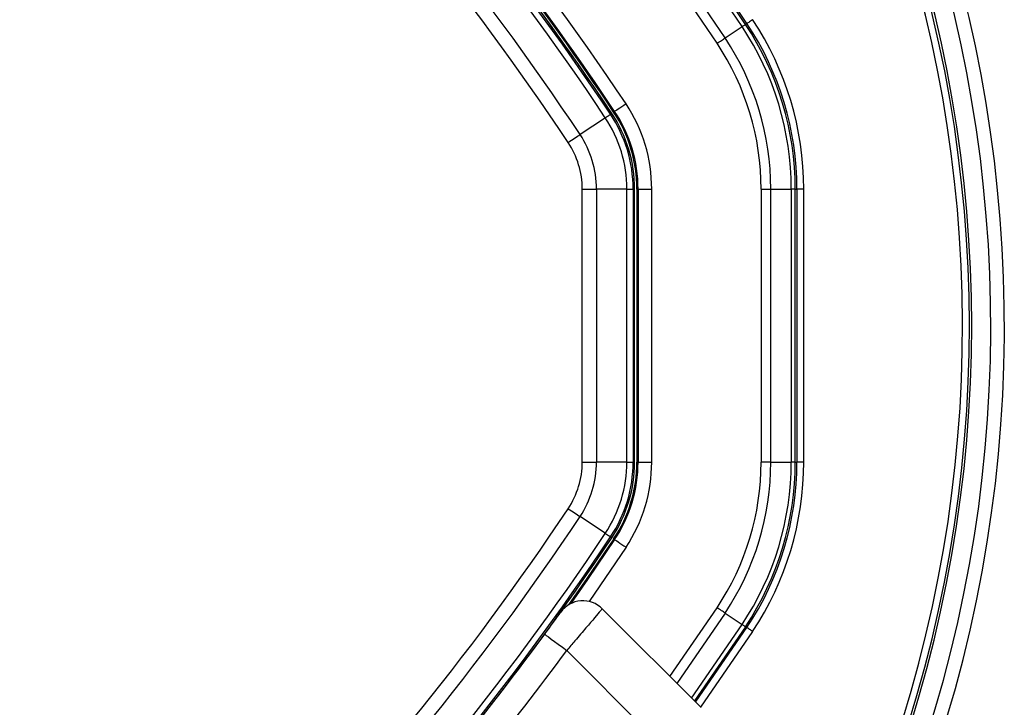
# Paper-space layout '2.5M DUO In-Ground Anchor' of a CAD drawing. Header units: millimetres. Extents: x 20 to 19291, y 40 to 15516.
# Tile 75 of 105: x 6973 to 7117, y 15260 to 15361. Entities that reach past the tile are written whole.
import ezdxf

# ---------------------------------------------------------------- set-up
doc = ezdxf.new("R2010")
doc.units = ezdxf.units.MM

psp = doc.layouts.new('2.5M DUO In-Ground Anchor')

# ---------------------------------------------------------------- linework, layer by layer
at = {"color": 7, "linetype": 'Continuous', "lineweight": 25, "ltscale": 2}
for p, q in [((7076.36, 15358.46), (7078.86, 15360.12)), ((7079.35, 15360.45), (7079.56, 15360.58)), ((7058.83, 15346.79), (7055.13, 15344.33)), ((7059.59, 15347.3), (7059.78, 15347.42)), ((7060.05, 15347.61), (7060.19, 15347.7)), ((7055.46, 15296.4), (7055.46, 15336.35)), ((7057.54, 15336.35), (7057.54, 15296.4)), ((7061.99, 15336.35), (7057.54, 15336.35)), ((7061.99, 15296.4), (7061.99, 15336.35)), ((7062.9, 15336.35), (7062.9, 15296.4)), ((7062.9, 15336.35), (7063.12, 15336.35)), ((7063.12, 15296.4), (7063.12, 15336.35)), ((7063.45, 15336.35), (7063.45, 15296.4)), ((7063.45, 15336.35), (7063.63, 15336.35)), ((7063.63, 15336.35), (7063.63, 15296.4)), ((7063.63, 15336.35), (7065.63, 15336.35)), ((7065.63, 15296.4), (7065.63, 15336.35)), ((7081.63, 15336.35), (7081.63, 15296.4)), ((7083.05, 15296.4), (7083.05, 15336.35)), ((7083.05, 15336.35), (7086.05, 15336.35)), ((7086.05, 15336.35), (7086.05, 15296.4)), ((7086.63, 15296.4), (7086.63, 15336.35)), ((7086.63, 15336.35), (7086.88, 15336.35)), ((7086.88, 15336.35), (7086.88, 15296.4)), ((7087.88, 15296.4), (7087.88, 15336.35)), ((7061.99, 15296.4), (7057.54, 15296.4)), ((7062.9, 15296.4), (7063.12, 15296.4)), ((7063.45, 15296.4), (7063.63, 15296.4)), ((7063.63, 15296.4), (7065.63, 15296.4)), ((7083.05, 15296.4), (7086.05, 15296.4)), ((7086.63, 15296.4), (7086.88, 15296.4)), ((7058.83, 15285.95), (7055.13, 15288.41)), ((7059.59, 15285.44), (7059.78, 15285.32)), ((7060.05, 15285.14), (7060.19, 15285.04)), ((7058.38, 15274.92), (7072.84, 15260.46)), ((7076.36, 15274.28), (7078.86, 15272.62)), ((7072.05, 15261.25), (7079.56, 15272.16)), ((7079.35, 15272.3), (7079.56, 15272.16)), ((7047.59, 15268), (7049.95, 15271.19)), ((7067.18, 15254.81), (7053.17, 15268.82))]:
    psp.add_line(p, q, dxfattribs=at)
at = {"color": 8, "linetype": 'Continuous', "lineweight": 25, "ltscale": 2}
for p, q in [((7061.86, 15283.93), (7056.44, 15275.99)), ((7068.29, 15265.02), (7075.19, 15275.07)), ((7076.36, 15274.28), (7069.3, 15264)), ((7071.45, 15261.85), (7078.86, 15272.62)), ((7079.35, 15272.3), (7071.87, 15261.43)), ((7080.39, 15271.61), (7072.77, 15260.54))]:
    psp.add_line(p, q, dxfattribs=at)
at = {"color": 7, "linetype": 'Continuous', "lineweight": 25, "ltscale": 2, "flags": 128}
for points in [[(7080.39, 15361.14), (7080.23, 15361.03), (7080.08, 15360.93), (7079.94, 15360.83), (7079.81, 15360.75), (7079.71, 15360.68), (7079.63, 15360.63), (7079.58, 15360.6), (7079.56, 15360.58)], [(7079.35, 15360.45), (7079.34, 15360.44), (7079.31, 15360.42), (7079.27, 15360.39), (7079.21, 15360.35), (7079.14, 15360.31), (7079.06, 15360.25), (7078.97, 15360.19), (7078.86, 15360.12)], [(7075.19, 15357.68), (7075.35, 15357.78), (7075.51, 15357.89), (7075.67, 15358), (7075.82, 15358.1), (7075.97, 15358.2), (7076.11, 15358.29), (7076.24, 15358.38), (7076.36, 15358.46)], [(7061.86, 15348.81), (7061.54, 15348.6), (7061.23, 15348.39), (7060.94, 15348.2), (7060.69, 15348.03), (7060.49, 15347.9), (7060.33, 15347.79), (7060.23, 15347.73), (7060.19, 15347.7)], [(7058.83, 15346.79), (7059, 15346.91), (7059.15, 15347.01), (7059.28, 15347.09), (7059.38, 15347.16), (7059.47, 15347.22), (7059.53, 15347.26), (7059.57, 15347.29), (7059.59, 15347.3)], [(7053.39, 15343.18), (7053.63, 15343.34), (7053.87, 15343.49), (7054.1, 15343.65), (7054.33, 15343.8), (7054.54, 15343.94), (7054.75, 15344.08), (7054.95, 15344.21), (7055.13, 15344.33)], [(7055.46, 15336.35), (7055.74, 15336.35), (7056.03, 15336.35), (7056.31, 15336.35), (7056.58, 15336.35), (7056.84, 15336.35), (7057.09, 15336.35), (7057.32, 15336.35), (7057.54, 15336.35)], [(7061.99, 15336.35), (7062.19, 15336.35), (7062.37, 15336.35), (7062.52, 15336.35), (7062.65, 15336.35), (7062.76, 15336.35), (7062.83, 15336.35), (7062.88, 15336.35), (7062.9, 15336.35)], [(7081.63, 15336.35), (7081.83, 15336.35), (7082.02, 15336.35), (7082.21, 15336.35), (7082.4, 15336.35), (7082.58, 15336.35), (7082.74, 15336.35), (7082.9, 15336.35), (7083.05, 15336.35)], [(7086.63, 15336.35), (7086.62, 15336.35), (7086.59, 15336.35), (7086.54, 15336.35), (7086.47, 15336.35), (7086.39, 15336.35), (7086.29, 15336.35), (7086.17, 15336.35), (7086.05, 15336.35)], [(7087.88, 15336.35), (7087.69, 15336.35), (7087.51, 15336.35), (7087.34, 15336.35), (7087.19, 15336.35), (7087.06, 15336.35), (7086.97, 15336.35), (7086.91, 15336.35), (7086.88, 15336.35)], [(7055.46, 15296.4), (7055.74, 15296.4), (7056.03, 15296.4), (7056.31, 15296.4), (7056.58, 15296.4), (7056.84, 15296.4), (7057.09, 15296.4), (7057.32, 15296.4), (7057.54, 15296.4)], [(7061.99, 15296.4), (7062.19, 15296.4), (7062.37, 15296.4), (7062.52, 15296.4), (7062.65, 15296.4), (7062.76, 15296.4), (7062.83, 15296.4), (7062.88, 15296.4), (7062.9, 15296.4)], [(7083.05, 15296.4), (7082.9, 15296.4), (7082.74, 15296.4), (7082.58, 15296.4), (7082.4, 15296.4), (7082.21, 15296.4), (7082.02, 15296.4), (7081.83, 15296.4), (7081.63, 15296.4)], [(7086.63, 15296.4), (7086.62, 15296.4), (7086.59, 15296.4), (7086.54, 15296.4), (7086.47, 15296.4), (7086.39, 15296.4), (7086.29, 15296.4), (7086.17, 15296.4), (7086.05, 15296.4)], [(7087.88, 15296.4), (7087.69, 15296.4), (7087.51, 15296.4), (7087.34, 15296.4), (7087.19, 15296.4), (7087.06, 15296.4), (7086.97, 15296.4), (7086.91, 15296.4), (7086.88, 15296.4)], [(7053.39, 15289.57), (7053.63, 15289.41), (7053.87, 15289.25), (7054.1, 15289.09), (7054.33, 15288.94), (7054.54, 15288.8), (7054.75, 15288.66), (7054.95, 15288.53), (7055.13, 15288.41)], [(7060.05, 15285.14), (7056.13, 15279.36), (7053.42, 15275.48)], [(7060.19, 15285.04), (7056.24, 15279.21), (7053.77, 15275.68)], [(7058.83, 15285.95), (7059, 15285.84), (7059.15, 15285.74), (7059.28, 15285.65), (7059.38, 15285.58), (7059.47, 15285.52), (7059.53, 15285.48), (7059.57, 15285.45), (7059.59, 15285.44)], [(7060.19, 15285.04), (7060.23, 15285.02), (7060.33, 15284.95), (7060.49, 15284.85), (7060.69, 15284.71), (7060.94, 15284.54), (7061.23, 15284.35), (7061.54, 15284.15), (7061.86, 15283.93)], [(7076.36, 15274.28), (7076.24, 15274.37), (7076.11, 15274.45), (7075.97, 15274.55), (7075.82, 15274.64), (7075.67, 15274.75), (7075.51, 15274.85), (7075.35, 15274.96), (7075.19, 15275.07)], [(7079.35, 15272.3), (7079.34, 15272.31), (7079.31, 15272.33), (7079.27, 15272.35), (7079.21, 15272.39), (7079.14, 15272.44), (7079.06, 15272.49), (7078.97, 15272.55), (7078.86, 15272.62)], [(7080.39, 15271.61), (7080.23, 15271.71), (7080.08, 15271.82), (7079.94, 15271.91), (7079.81, 15271.99), (7079.71, 15272.06), (7079.63, 15272.11), (7079.58, 15272.15), (7079.56, 15272.16)], [(7049.95, 15271.19), (7050.01, 15271.14), (7050.19, 15271.01), (7050.49, 15270.79), (7050.89, 15270.49), (7051.38, 15270.13), (7051.94, 15269.73), (7052.54, 15269.28), (7053.17, 15268.82)]]:
    psp.add_lwpolyline(points, dxfattribs=at)
at = {"color": 7, "linetype": 'Continuous', "lineweight": 25, "ltscale": 4}
for centre, radius, start, end in [((6917.23, 15316.37), 200, 335.6403, 135), ((6917.23, 15316.37), 198, 335.8585, 135), ((6917.23, 15316.37), 195.21, 336.1709, 135), ((6726.73, 15125.88), 422.92, 33.6328, 56.3672), ((6726.73, 15125.88), 423.51, 33.6328, 56.3672), ((6726.73, 15125.88), 423.76, 33.6328, 56.3672), ((6726.73, 15125.88), 419.92, 33.6328, 56.3672), ((6726.73, 15125.88), 418.51, 33.6328, 56.3672), ((6726.73, 15125.88), 402.5, 33.6328, 56.3672), ((6726.73, 15125.88), 398.86, 33.6328, 56.3672), ((6726.73, 15125.88), 399.78, 33.6328, 56.3672), ((6726.73, 15125.88), 394.42, 33.6328, 56.3672), ((6726.73, 15125.88), 392.33, 33.6328, 56.3672), ((6726.73, 15125.88), 400, 33.6328, 43.6615), ((6726.73, 15125.88), 400.5, 33.6328, 41.6948), ((6726.73, 15125.88), 400.33, 33.6328, 41.626), ((6726.73, 15125.88), 400, 33.6328, 40.8526), ((7043.12, 15336.35), 44.76, 360, 33.6328), ((7043.12, 15336.35), 42.92, 360, 33.6328), ((7043.12, 15336.35), 43.51, 360, 33.6328), ((7043.12, 15336.35), 43.76, 360, 33.6328), ((7043.12, 15336.35), 39.92, 360, 33.6328), ((7043.12, 15336.35), 38.51, 360, 33.6328), ((7043.12, 15336.35), 22.5, 360, 33.6328), ((7043.12, 15336.35), 18.86, 0, 33.6328), ((7043.12, 15336.35), 19.78, 0, 33.6328), ((7043.12, 15336.35), 20, 0, 33.6328), ((7043.12, 15336.35), 20.33, 360, 33.6328), ((7043.12, 15336.35), 20.5, 360, 33.6328), ((7043.12, 15336.35), 14.42, 0, 33.6328), ((7043.12, 15336.35), 12.33, 0, 33.6328), ((7043.12, 15296.4), 12.33, 326.3672, 0), ((7043.12, 15296.4), 14.42, 326.3672, 0), ((7043.12, 15296.4), 18.86, 326.3672, 0), ((7043.12, 15296.4), 19.78, 326.3672, 0), ((7043.12, 15296.4), 20, 326.3672, 0), ((7043.12, 15296.4), 20.33, 326.3672, 360), ((7043.12, 15296.4), 20.5, 326.3672, 360), ((7043.12, 15296.4), 22.5, 326.3672, 360), ((7043.12, 15296.4), 38.51, 326.3672, 360), ((7043.12, 15296.4), 39.92, 326.3672, 360), ((7043.12, 15296.4), 42.92, 326.3672, 360), ((7043.12, 15296.4), 43.51, 326.3672, 360), ((7043.12, 15296.4), 43.76, 326.3672, 360), ((7043.12, 15296.4), 44.76, 326.3672, 360), ((6726.73, 15506.87), 392.33, 303.6328, 326.3672), ((6726.73, 15506.87), 394.42, 303.6328, 326.3672), ((6726.73, 15506.87), 398.86, 303.6328, 326.3672), ((6726.73, 15506.87), 399.78, 303.6328, 326.3672), ((6726.73, 15506.87), 400, 316.3385, 326.3672), ((6726.73, 15506.87), 400, 319.1474, 326.3672), ((7055.55, 15272.09), 4, 45, 144.2779), ((6727.56, 15507.97), 404, 317.9276, 323.7036)]:
    psp.add_arc(centre, radius, start, end, dxfattribs=at)
at = {"color": 8, "linetype": 'Continuous', "lineweight": 25, "ltscale": 4}
for radius, start in [(194.87, 336.2097), (193.87, 336.3244)]:
    psp.add_arc((6917.23, 15316.37), radius, start, 135, dxfattribs=at)
at = {"color": 7, "linetype": 'Continuous', "lineweight": 25, "ltscale": 2}
for points, knots in [([(7058.38, 15274.92), (7058.32, 15274.86), (7058.21, 15274.72), (7057.33, 15273.69), (7056.04, 15272.17), (7054.57, 15270.45), (7053.58, 15269.29), (7053.17, 15268.82)], [0, 0, 0, 0, 0.212247, 0.424029, 0.636454, 0.850955, 1, 1, 1, 1]), ([(7049.95, 15271.19), (7050.13, 15271.44), (7050.58, 15272.05), (7051.25, 15272.97), (7051.83, 15273.78), (7052.23, 15274.32), (7052.28, 15274.4), (7052.3, 15274.43)], [0, 0, 0, 0, 0.148934, 0.363358, 0.575805, 0.787672, 1, 1, 1, 1])]:
    psp.add_open_spline(points, degree=3, knots=knots, dxfattribs=at)

doc.saveas('drawing.dxf')
